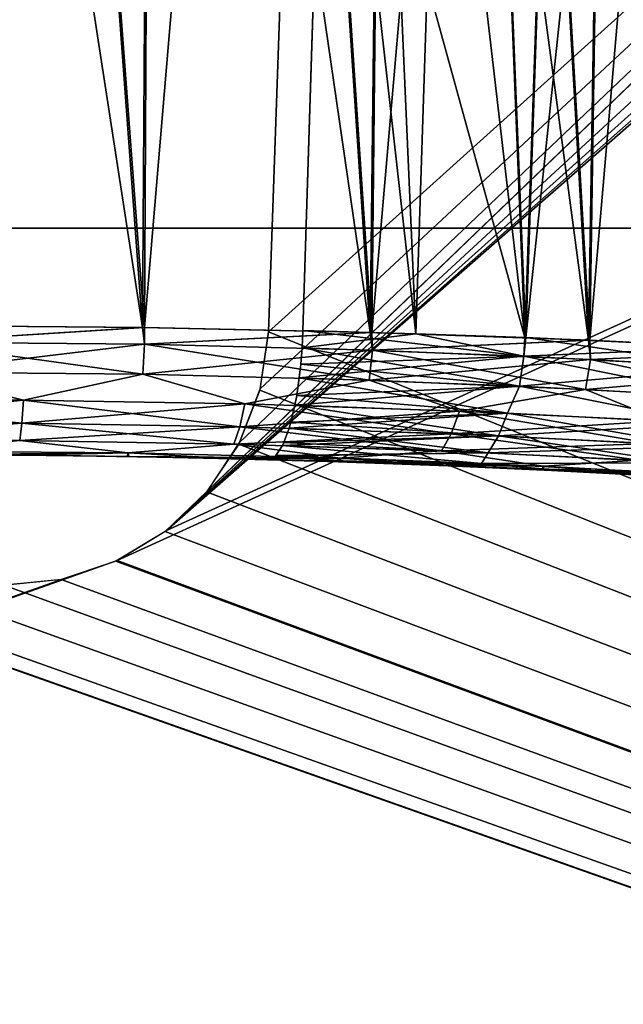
# Model space of a CAD drawing. Header units: millimetres. Extents: x -30.5 to 30.5, y -15 to 54.
# Tile 79 of 256: x 0.2 to 1.6, y -8.3 to -6. Entities that reach past the tile are written whole.
import ezdxf

# ---------------------------------------------------------------- set-up
doc = ezdxf.new("R2010")
doc.units = ezdxf.units.MM
doc.header["$LTSCALE"] = 65.185185
for name, color, linetype in [('164', 7, 'CONTINUOUS'), ('165', 7, 'CONTINUOUS'), ('168', 7, 'CONTINUOUS'), ('170', 7, 'CONTINUOUS'), ('28', 7, 'CONTINUOUS'), ('29', 7, 'CONTINUOUS'), ('3', 7, 'CONTINUOUS'), ('4', 7, 'CONTINUOUS'), ('6', 7, 'CONTINUOUS')]:
    doc.layers.add(name, color=color, linetype=linetype)

msp = doc.modelspace()

# ---------------------------------------------------------------- linework, layer by layer
at = {"layer": '164', "color": 7, "linetype": 'CONTINUOUS'}
for points in [[(0.5276, -6.7091, -36.3527), (-0.0023, -6.7052, -36.3147), (0, -6.7429, -36.3177), (0.5276, -6.7091, -36.3527)], [(0.5318, -6.7475, -36.3565), (0.5276, -6.7091, -36.3527), (0, -6.7429, -36.3177), (0.5318, -6.7475, -36.3565)], [(1.047, -6.7205, -36.4668), (0.5276, -6.7091, -36.3527), (0.5318, -6.7475, -36.3565), (1.047, -6.7205, -36.4668)], [(1.0522, -6.7611, -36.4719), (1.047, -6.7205, -36.4668), (0.5318, -6.7475, -36.3565), (1.0522, -6.7611, -36.4719)], [(0.8935, -6.7164, -43.5752), (1.151, -6.7237, -43.5006), (0.8916, -6.7559, -43.5722), (0.8935, -6.7164, -43.5752)], [(1.5452, -6.7385, -36.6549), (1.047, -6.7205, -36.4668), (1.0522, -6.7611, -36.4719), (1.5452, -6.7385, -36.6549)], [(0.528, -6.8163, -36.3748), (0, -6.7429, -36.3177), (0, -6.8117, -36.3362), (0.528, -6.8163, -36.3748)], [(0.5318, -6.7475, -36.3565), (0, -6.7429, -36.3177), (0.528, -6.8163, -36.3748), (0.5318, -6.7475, -36.3565)], [(0.8916, -6.7559, -43.5722), (1.151, -6.7237, -43.5006), (1.3976, -6.775, -43.4054), (0.8916, -6.7559, -43.5722)], [(1.55, -6.7824, -36.6615), (1.5452, -6.7385, -36.6549), (1.0522, -6.7611, -36.4719), (1.55, -6.7824, -36.6615)], [(1.151, -6.7237, -43.5006), (1.4023, -6.7326, -43.4076), (1.3976, -6.775, -43.4054), (1.151, -6.7237, -43.5006)], [(1.3976, -6.775, -43.4054), (1.4023, -6.7326, -43.4076), (1.8737, -6.8006, -43.1673), (1.3976, -6.775, -43.4054)], [(1.4023, -6.7326, -43.4076), (1.8795, -6.7545, -43.169), (1.8737, -6.8006, -43.1673), (1.4023, -6.7326, -43.4076)], [(2.0118, -6.7616, -36.9134), (1.5452, -6.7385, -36.6549), (1.55, -6.7824, -36.6615), (2.0118, -6.7616, -36.9134)], [(1.0447, -6.8297, -36.4897), (0.5318, -6.7475, -36.3565), (0.528, -6.8163, -36.3748), (1.0447, -6.8297, -36.4897)], [(1.0522, -6.7611, -36.4719), (0.5318, -6.7475, -36.3565), (1.0447, -6.8297, -36.4897), (1.0522, -6.7611, -36.4719)], [(0.8916, -6.7559, -43.5722), (1.3976, -6.775, -43.4054), (0.8887, -6.7933, -43.5646), (0.8916, -6.7559, -43.5722)], [(1.5389, -6.8507, -36.6782), (1.0522, -6.7611, -36.4719), (1.0447, -6.8297, -36.4897), (1.5389, -6.8507, -36.6782)], [(1.55, -6.7824, -36.6615), (1.0522, -6.7611, -36.4719), (1.5389, -6.8507, -36.6782), (1.55, -6.7824, -36.6615)], [(2.0147, -6.8096, -36.9208), (2.0118, -6.7616, -36.9134), (1.55, -6.7824, -36.6615), (2.0147, -6.8096, -36.9208)], [(0.8853, -6.8246, -43.5543), (1.3976, -6.775, -43.4054), (1.3877, -6.8434, -43.3883), (0.8853, -6.8246, -43.5543)], [(0.8887, -6.7933, -43.5646), (1.3976, -6.775, -43.4054), (0.8853, -6.8246, -43.5543), (0.8887, -6.7933, -43.5646)], [(1.3976, -6.775, -43.4054), (1.8737, -6.8006, -43.1673), (1.3877, -6.8434, -43.3883), (1.3976, -6.775, -43.4054)], [(2.0003, -6.8777, -36.9363), (1.55, -6.7824, -36.6615), (1.5389, -6.8507, -36.6782), (2.0003, -6.8777, -36.9363)], [(2.0147, -6.8096, -36.9208), (1.55, -6.7824, -36.6615), (2.0003, -6.8777, -36.9363), (2.0147, -6.8096, -36.9208)], [(0.2554, -6.8753, -36.3795), (0, -6.8117, -36.3362), (-0.2554, -6.8753, -36.3795), (0.2554, -6.8753, -36.3795)], [(0.528, -6.8163, -36.3748), (0, -6.8117, -36.3362), (0.2554, -6.8753, -36.3795), (0.528, -6.8163, -36.3748)], [(1.3877, -6.8434, -43.3883), (1.8737, -6.8006, -43.1673), (1.8604, -6.8688, -43.1514), (1.3877, -6.8434, -43.3883)], [(0.7609, -6.8838, -36.4521), (0.528, -6.8163, -36.3748), (0.2554, -6.8753, -36.3795), (0.7609, -6.8838, -36.4521)], [(1.0447, -6.8297, -36.4897), (0.528, -6.8163, -36.3748), (0.7609, -6.8838, -36.4521), (1.0447, -6.8297, -36.4897)], [(1.2508, -6.9001, -36.5957), (1.0447, -6.8297, -36.4897), (0.7609, -6.8838, -36.4521), (1.2508, -6.9001, -36.5957)], [(0.8853, -6.8246, -43.5543), (1.3877, -6.8434, -43.3883), (0.8794, -6.8646, -43.5351), (0.8853, -6.8246, -43.5543)], [(1.5389, -6.8507, -36.6782), (1.0447, -6.8297, -36.4897), (1.2508, -6.9001, -36.5957), (1.5389, -6.8507, -36.6782)], [(0.8753, -6.8869, -43.5211), (1.3877, -6.8434, -43.3883), (1.3602, -6.9048, -43.3616), (0.8753, -6.8869, -43.5211)], [(0.8794, -6.8646, -43.5351), (1.3877, -6.8434, -43.3883), (0.8753, -6.8869, -43.5211), (0.8794, -6.8646, -43.5351)], [(1.7152, -6.9229, -36.8072), (1.5389, -6.8507, -36.6782), (1.2508, -6.9001, -36.5957), (1.7152, -6.9229, -36.8072)], [(1.3602, -6.9048, -43.3616), (1.3877, -6.8434, -43.3883), (1.8175, -6.9289, -43.135), (1.3602, -6.9048, -43.3616)], [(1.3877, -6.8434, -43.3883), (1.8604, -6.8688, -43.1514), (1.8175, -6.9289, -43.135), (1.3877, -6.8434, -43.3883)], [(2.0003, -6.8777, -36.9363), (1.5389, -6.8507, -36.6782), (1.7152, -6.9229, -36.8072), (2.0003, -6.8777, -36.9363)], [(0.2516, -6.928, -36.4274), (-0.2554, -6.8753, -36.3795), (-0.2516, -6.928, -36.4274), (0.2516, -6.928, -36.4274)], [(0.2554, -6.8753, -36.3795), (-0.2554, -6.8753, -36.3795), (0.2516, -6.928, -36.4274), (0.2554, -6.8753, -36.3795)], [(0.7495, -6.9362, -36.499), (0.2554, -6.8753, -36.3795), (0.2516, -6.928, -36.4274), (0.7495, -6.9362, -36.499)], [(0.7609, -6.8838, -36.4521), (0.2554, -6.8753, -36.3795), (0.7495, -6.9362, -36.499), (0.7609, -6.8838, -36.4521)], [(1.2321, -6.9521, -36.6407), (0.7609, -6.8838, -36.4521), (0.7495, -6.9362, -36.499), (1.2321, -6.9521, -36.6407)], [(1.2508, -6.9001, -36.5957), (0.7609, -6.8838, -36.4521), (1.2321, -6.9521, -36.6407), (1.2508, -6.9001, -36.5957)], [(0.8753, -6.8869, -43.5211), (1.3602, -6.9048, -43.3616), (0.8662, -6.9257, -43.4888), (0.8753, -6.8869, -43.5211)], [(1.6897, -6.9743, -36.8494), (1.2508, -6.9001, -36.5957), (1.2321, -6.9521, -36.6407), (1.6897, -6.9743, -36.8494)], [(1.7152, -6.9229, -36.8072), (1.2508, -6.9001, -36.5957), (1.6897, -6.9743, -36.8494), (1.7152, -6.9229, -36.8072)], [(0.8622, -6.9393, -43.4745), (1.3602, -6.9048, -43.3616), (1.3399, -6.9567, -43.3171), (0.8622, -6.9393, -43.4745)], [(0.8662, -6.9257, -43.4888), (1.3602, -6.9048, -43.3616), (0.8622, -6.9393, -43.4745), (0.8662, -6.9257, -43.4888)], [(1.3602, -6.9048, -43.3616), (1.8175, -6.9289, -43.135), (1.3399, -6.9567, -43.3171), (1.3602, -6.9048, -43.3616)], [(0.2516, -6.928, -36.4274), (-0.2516, -6.928, -36.4274), (0.2471, -6.9678, -36.4863), (0.2516, -6.928, -36.4274)], [(0.7361, -6.9758, -36.5567), (0.2516, -6.928, -36.4274), (0.2471, -6.9678, -36.4863), (0.7361, -6.9758, -36.5567)], [(0.7495, -6.9362, -36.499), (0.2516, -6.928, -36.4274), (0.7361, -6.9758, -36.5567), (0.7495, -6.9362, -36.499)], [(1.2101, -6.9912, -36.6961), (0.7495, -6.9362, -36.499), (0.7361, -6.9758, -36.5567), (1.2101, -6.9912, -36.6961)], [(1.2321, -6.9521, -36.6407), (0.7495, -6.9362, -36.499), (1.2101, -6.9912, -36.6961), (1.2321, -6.9521, -36.6407)], [(0.8622, -6.9393, -43.4745), (1.3399, -6.9567, -43.3171), (0.8499, -6.9724, -43.4288), (0.8622, -6.9393, -43.4745)], [(1.3399, -6.9567, -43.3171), (1.8175, -6.9289, -43.135), (1.7904, -6.9801, -43.0935), (1.3399, -6.9567, -43.3171)], [(0.495, -6.9957, -36.5807), (0.2471, -6.9678, -36.4863), (0, -6.9916, -36.5443), (0.495, -6.9957, -36.5807)], [(0.7361, -6.9758, -36.5567), (0.2471, -6.9678, -36.4863), (0.495, -6.9957, -36.5807), (0.7361, -6.9758, -36.5567)], [(0.8468, -6.9787, -43.4172), (1.3399, -6.9567, -43.3171), (1.316, -6.9956, -43.2624), (0.8468, -6.9787, -43.4172)], [(0.8499, -6.9724, -43.4288), (1.3399, -6.9567, -43.3171), (0.8468, -6.9787, -43.4172), (0.8499, -6.9724, -43.4288)], [(1.6595, -7.0126, -36.9014), (1.2321, -6.9521, -36.6407), (1.2101, -6.9912, -36.6961), (1.6595, -7.0126, -36.9014)], [(1.6897, -6.9743, -36.8494), (1.2321, -6.9521, -36.6407), (1.6595, -7.0126, -36.9014), (1.6897, -6.9743, -36.8494)], [(1.3399, -6.9567, -43.3171), (1.7904, -6.9801, -43.0935), (1.316, -6.9956, -43.2624), (1.3399, -6.9567, -43.3171)], [(0.2456, -7.001, -36.6238), (0.495, -6.9957, -36.5807), (0, -6.9916, -36.5443), (0.2456, -7.001, -36.6238)], [(0.9794, -7.0076, -36.689), (0.7361, -6.9758, -36.5567), (0.495, -6.9957, -36.5807), (0.9794, -7.0076, -36.689)], [(1.2101, -6.9912, -36.6961), (0.7361, -6.9758, -36.5567), (0.9794, -7.0076, -36.689), (1.2101, -6.9912, -36.6961)], [(0.8468, -6.9787, -43.4172), (1.316, -6.9956, -43.2624), (0.8316, -7.0014, -43.359), (0.8468, -6.9787, -43.4172)], [(1.4428, -7.0263, -36.8669), (1.2101, -6.9912, -36.6961), (0.9794, -7.0076, -36.689), (1.4428, -7.0263, -36.8669)], [(1.6595, -7.0126, -36.9014), (1.2101, -6.9912, -36.6961), (1.4428, -7.0263, -36.8669), (1.6595, -7.0126, -36.9014)], [(1.316, -6.9956, -43.2624), (1.7904, -6.9801, -43.0935), (1.7584, -7.0183, -43.0425), (1.316, -6.9956, -43.2624)], [(0.2456, -7.001, -36.6238), (0.4921, -7.004, -36.6514), (0.495, -6.9957, -36.5807), (0.2456, -7.001, -36.6238)], [(0.4921, -7.004, -36.6514), (0.7361, -7.009, -36.6974), (0.495, -6.9957, -36.5807), (0.4921, -7.004, -36.6514)], [(0.7361, -7.009, -36.6974), (0.9794, -7.0076, -36.689), (0.495, -6.9957, -36.5807), (0.7361, -7.009, -36.6974)], [(0.7361, -7.009, -36.6974), (0.976, -7.0159, -36.7616), (0.9794, -7.0076, -36.689), (0.7361, -7.009, -36.6974)], [(0.8126, -7.011, -43.2842), (0.8299, -7.0031, -43.3524), (1.301, -7.0198, -43.1959), (0.8126, -7.011, -43.2842)], [(1.0528, -7.0185, -43.2137), (0.8126, -7.011, -43.2842), (1.301, -7.0198, -43.1959), (1.0528, -7.0185, -43.2137)], [(0.8299, -7.0031, -43.3524), (1.316, -6.9956, -43.2624), (1.301, -7.0198, -43.1959), (0.8299, -7.0031, -43.3524)], [(0.8316, -7.0014, -43.359), (1.316, -6.9956, -43.2624), (0.8299, -7.0031, -43.3524), (0.8316, -7.0014, -43.359)], [(0.976, -7.0159, -36.7616), (1.2108, -7.0244, -36.8437), (0.9794, -7.0076, -36.689), (0.976, -7.0159, -36.7616)], [(1.2108, -7.0244, -36.8437), (1.4428, -7.0263, -36.8669), (0.9794, -7.0076, -36.689), (1.2108, -7.0244, -36.8437)], [(1.316, -6.9956, -43.2624), (1.7584, -7.0183, -43.0425), (1.301, -7.0198, -43.1959), (1.316, -6.9956, -43.2624)], [(1.8755, -7.0503, -37.1103), (1.6595, -7.0126, -36.9014), (1.4428, -7.0263, -36.8669), (1.8755, -7.0503, -37.1103)], [(1.287, -7.0276, -43.1254), (1.0528, -7.0185, -43.2137), (1.301, -7.0198, -43.1959), (1.287, -7.0276, -43.1254)], [(1.2108, -7.0244, -36.8437), (1.4391, -7.0345, -36.9432), (1.4428, -7.0263, -36.8669), (1.2108, -7.0244, -36.8437)], [(1.287, -7.0276, -43.1254), (1.301, -7.0198, -43.1959), (1.7443, -7.0423, -42.9724), (1.287, -7.0276, -43.1254)], [(1.5133, -7.0382, -43.0199), (1.287, -7.0276, -43.1254), (1.7443, -7.0423, -42.9724), (1.5133, -7.0382, -43.0199)], [(1.301, -7.0198, -43.1959), (1.7584, -7.0183, -43.0425), (1.7443, -7.0423, -42.9724), (1.301, -7.0198, -43.1959)], [(1.4391, -7.0345, -36.9432), (1.6597, -7.0459, -37.0597), (1.4428, -7.0263, -36.8669), (1.4391, -7.0345, -36.9432)], [(1.6597, -7.0459, -37.0597), (1.8755, -7.0503, -37.1103), (1.4428, -7.0263, -36.8669), (1.6597, -7.0459, -37.0597)], [(1.7307, -7.05, -42.8981), (1.5133, -7.0382, -43.0199), (1.7443, -7.0423, -42.9724), (1.7307, -7.05, -42.8981)]]:
    msp.add_3dface(points, dxfattribs=at)
at = {"layer": '165', "color": 7, "linetype": 'CONTINUOUS'}
for points in [[(0.0023, -6.7052, 36.3147), (0.5319, -6.7092, 36.3533), (0, -6.7429, 36.3177), (0.0023, -6.7052, 36.3147)], [(0, -6.7429, 36.3177), (0.5319, -6.7092, 36.3533), (0.5318, -6.7475, 36.3565), (0, -6.7429, 36.3177)], [(0.5319, -6.7092, 36.3533), (1.0509, -6.7206, 36.468), (0.5318, -6.7475, 36.3565), (0.5319, -6.7092, 36.3533)], [(0.5318, -6.7475, 36.3565), (1.0509, -6.7206, 36.468), (1.0522, -6.7611, 36.4719), (0.5318, -6.7475, 36.3565)], [(1.3976, -6.775, 43.4054), (0.8935, -6.7164, 43.5752), (0.8916, -6.7559, 43.5722), (1.3976, -6.775, 43.4054)], [(1.3999, -6.7325, 43.4086), (0.8935, -6.7164, 43.5752), (1.3976, -6.775, 43.4054), (1.3999, -6.7325, 43.4086)], [(1.0509, -6.7206, 36.468), (1.5483, -6.7386, 36.6563), (1.0522, -6.7611, 36.4719), (1.0509, -6.7206, 36.468)], [(0, -6.7429, 36.3177), (0.5318, -6.7475, 36.3565), (0, -6.8117, 36.3362), (0, -6.7429, 36.3177)], [(1.0522, -6.7611, 36.4719), (1.5483, -6.7386, 36.6563), (1.55, -6.7824, 36.6615), (1.0522, -6.7611, 36.4719)], [(1.8769, -6.7543, 43.1706), (1.3999, -6.7325, 43.4086), (1.3976, -6.775, 43.4054), (1.8769, -6.7543, 43.1706)], [(1.5483, -6.7386, 36.6563), (2.0141, -6.7618, 36.9149), (1.55, -6.7824, 36.6615), (1.5483, -6.7386, 36.6563)], [(0, -6.8117, 36.3362), (0.5318, -6.7475, 36.3565), (0.528, -6.8163, 36.3748), (0, -6.8117, 36.3362)], [(0.5318, -6.7475, 36.3565), (1.0522, -6.7611, 36.4719), (0.528, -6.8163, 36.3748), (0.5318, -6.7475, 36.3565)], [(0.528, -6.8163, 36.3748), (1.0522, -6.7611, 36.4719), (1.0447, -6.8297, 36.4897), (0.528, -6.8163, 36.3748)], [(1.3877, -6.8434, 43.3883), (0.8916, -6.7559, 43.5722), (0.8887, -6.7933, 43.5646), (1.3877, -6.8434, 43.3883)], [(1.3976, -6.775, 43.4054), (0.8916, -6.7559, 43.5722), (1.3877, -6.8434, 43.3883), (1.3976, -6.775, 43.4054)], [(1.0522, -6.7611, 36.4719), (1.55, -6.7824, 36.6615), (1.0447, -6.8297, 36.4897), (1.0522, -6.7611, 36.4719)], [(1.8737, -6.8006, 43.1673), (1.8769, -6.7543, 43.1706), (1.3976, -6.775, 43.4054), (1.8737, -6.8006, 43.1673)], [(1.55, -6.7824, 36.6615), (2.0141, -6.7618, 36.9149), (2.0147, -6.8096, 36.9208), (1.55, -6.7824, 36.6615)], [(1.0447, -6.8297, 36.4897), (1.55, -6.7824, 36.6615), (1.5389, -6.8507, 36.6782), (1.0447, -6.8297, 36.4897)], [(1.8604, -6.8688, 43.1514), (1.3976, -6.775, 43.4054), (1.3877, -6.8434, 43.3883), (1.8604, -6.8688, 43.1514)], [(1.8737, -6.8006, 43.1673), (1.3976, -6.775, 43.4054), (1.8604, -6.8688, 43.1514), (1.8737, -6.8006, 43.1673)], [(1.55, -6.7824, 36.6615), (2.0147, -6.8096, 36.9208), (1.5389, -6.8507, 36.6782), (1.55, -6.7824, 36.6615)], [(-0.2554, -6.8753, 36.3795), (0, -6.8117, 36.3362), (0.2554, -6.8753, 36.3795), (-0.2554, -6.8753, 36.3795)], [(0, -6.8117, 36.3362), (0.528, -6.8163, 36.3748), (0.2554, -6.8753, 36.3795), (0, -6.8117, 36.3362)], [(0.8853, -6.8246, 43.5543), (1.3877, -6.8434, 43.3883), (0.8887, -6.7933, 43.5646), (0.8853, -6.8246, 43.5543)], [(1.5389, -6.8507, 36.6782), (2.0147, -6.8096, 36.9208), (2.0003, -6.8777, 36.9363), (1.5389, -6.8507, 36.6782)], [(0.2554, -6.8753, 36.3795), (0.528, -6.8163, 36.3748), (0.7609, -6.8838, 36.4521), (0.2554, -6.8753, 36.3795)], [(0.528, -6.8163, 36.3748), (1.0447, -6.8297, 36.4897), (0.7609, -6.8838, 36.4521), (0.528, -6.8163, 36.3748)], [(0.7609, -6.8838, 36.4521), (1.0447, -6.8297, 36.4897), (1.2508, -6.9001, 36.5957), (0.7609, -6.8838, 36.4521)], [(1.3602, -6.9048, 43.3616), (0.8853, -6.8246, 43.5543), (0.8794, -6.8646, 43.5351), (1.3602, -6.9048, 43.3616)], [(1.3877, -6.8434, 43.3883), (0.8853, -6.8246, 43.5543), (1.3602, -6.9048, 43.3616), (1.3877, -6.8434, 43.3883)], [(1.0447, -6.8297, 36.4897), (1.5389, -6.8507, 36.6782), (1.2508, -6.9001, 36.5957), (1.0447, -6.8297, 36.4897)], [(1.2508, -6.9001, 36.5957), (1.5389, -6.8507, 36.6782), (1.7152, -6.9229, 36.8072), (1.2508, -6.9001, 36.5957)], [(1.8175, -6.9289, 43.135), (1.3877, -6.8434, 43.3883), (1.3602, -6.9048, 43.3616), (1.8175, -6.9289, 43.135)], [(1.8604, -6.8688, 43.1514), (1.3877, -6.8434, 43.3883), (1.8175, -6.9289, 43.135), (1.8604, -6.8688, 43.1514)], [(1.5389, -6.8507, 36.6782), (2.0003, -6.8777, 36.9363), (1.7152, -6.9229, 36.8072), (1.5389, -6.8507, 36.6782)], [(-0.2554, -6.8753, 36.3795), (0.2554, -6.8753, 36.3795), (-0.2516, -6.928, 36.4274), (-0.2554, -6.8753, 36.3795)], [(-0.2516, -6.928, 36.4274), (0.2554, -6.8753, 36.3795), (0.2516, -6.928, 36.4274), (-0.2516, -6.928, 36.4274)], [(0.2554, -6.8753, 36.3795), (0.7609, -6.8838, 36.4521), (0.2516, -6.928, 36.4274), (0.2554, -6.8753, 36.3795)], [(0.8753, -6.8869, 43.5211), (1.3602, -6.9048, 43.3616), (0.8794, -6.8646, 43.5351), (0.8753, -6.8869, 43.5211)], [(0.2516, -6.928, 36.4274), (0.7609, -6.8838, 36.4521), (0.7495, -6.9362, 36.499), (0.2516, -6.928, 36.4274)], [(0.7609, -6.8838, 36.4521), (1.2508, -6.9001, 36.5957), (0.7495, -6.9362, 36.499), (0.7609, -6.8838, 36.4521)], [(0.7495, -6.9362, 36.499), (1.2508, -6.9001, 36.5957), (1.2321, -6.9521, 36.6407), (0.7495, -6.9362, 36.499)], [(1.3399, -6.9567, 43.3171), (0.8753, -6.8869, 43.5211), (0.8662, -6.9257, 43.4888), (1.3399, -6.9567, 43.3171)], [(1.3602, -6.9048, 43.3616), (0.8753, -6.8869, 43.5211), (1.3399, -6.9567, 43.3171), (1.3602, -6.9048, 43.3616)], [(1.2508, -6.9001, 36.5957), (1.7152, -6.9229, 36.8072), (1.2321, -6.9521, 36.6407), (1.2508, -6.9001, 36.5957)], [(1.2321, -6.9521, 36.6407), (1.7152, -6.9229, 36.8072), (1.6897, -6.9743, 36.8494), (1.2321, -6.9521, 36.6407)], [(1.7904, -6.9801, 43.0935), (1.3602, -6.9048, 43.3616), (1.3399, -6.9567, 43.3171), (1.7904, -6.9801, 43.0935)], [(1.8175, -6.9289, 43.135), (1.3602, -6.9048, 43.3616), (1.7904, -6.9801, 43.0935), (1.8175, -6.9289, 43.135)], [(-0.2516, -6.928, 36.4274), (0.2516, -6.928, 36.4274), (-0.2471, -6.9678, 36.4863), (-0.2516, -6.928, 36.4274)], [(-0.2471, -6.9678, 36.4863), (0.2516, -6.928, 36.4274), (0.2471, -6.9678, 36.4863), (-0.2471, -6.9678, 36.4863)], [(0.2516, -6.928, 36.4274), (0.7495, -6.9362, 36.499), (0.2471, -6.9678, 36.4863), (0.2516, -6.928, 36.4274)], [(0.2471, -6.9678, 36.4863), (0.7495, -6.9362, 36.499), (0.7361, -6.9758, 36.5567), (0.2471, -6.9678, 36.4863)], [(0.7495, -6.9362, 36.499), (1.2321, -6.9521, 36.6407), (0.7361, -6.9758, 36.5567), (0.7495, -6.9362, 36.499)], [(1.316, -6.9956, 43.2624), (0.8622, -6.9393, 43.4745), (0.8499, -6.9724, 43.4288), (1.316, -6.9956, 43.2624)], [(0.8622, -6.9393, 43.4745), (1.3399, -6.9567, 43.3171), (0.8662, -6.9257, 43.4888), (0.8622, -6.9393, 43.4745)], [(1.3399, -6.9567, 43.3171), (0.8622, -6.9393, 43.4745), (1.316, -6.9956, 43.2624), (1.3399, -6.9567, 43.3171)], [(-0.2471, -6.9678, 36.4863), (0.2471, -6.9678, 36.4863), (0, -6.9916, 36.5443), (-0.2471, -6.9678, 36.4863)], [(0, -6.9916, 36.5443), (0.2471, -6.9678, 36.4863), (0.495, -6.9957, 36.5807), (0, -6.9916, 36.5443)], [(0.2471, -6.9678, 36.4863), (0.7361, -6.9758, 36.5567), (0.495, -6.9957, 36.5807), (0.2471, -6.9678, 36.4863)], [(0.7361, -6.9758, 36.5567), (1.2321, -6.9521, 36.6407), (1.2101, -6.9912, 36.6961), (0.7361, -6.9758, 36.5567)], [(1.2321, -6.9521, 36.6407), (1.6897, -6.9743, 36.8494), (1.2101, -6.9912, 36.6961), (1.2321, -6.9521, 36.6407)], [(1.7584, -7.0183, 43.0425), (1.3399, -6.9567, 43.3171), (1.316, -6.9956, 43.2624), (1.7584, -7.0183, 43.0425)], [(1.7904, -6.9801, 43.0935), (1.3399, -6.9567, 43.3171), (1.7584, -7.0183, 43.0425), (1.7904, -6.9801, 43.0935)], [(0.0021, -7, 36.6146), (0, -6.9916, 36.5443), (0.495, -6.9957, 36.5807), (0.0021, -7, 36.6146)], [(0.495, -6.9957, 36.5807), (0.7361, -6.9758, 36.5567), (0.9794, -7.0076, 36.689), (0.495, -6.9957, 36.5807)], [(0.7361, -6.9758, 36.5567), (1.2101, -6.9912, 36.6961), (0.9794, -7.0076, 36.689), (0.7361, -6.9758, 36.5567)], [(1.3009, -7.0198, 43.1959), (0.8468, -6.9787, 43.4172), (0.8316, -7.0014, 43.359), (1.3009, -7.0198, 43.1959)], [(0.8468, -6.9787, 43.4172), (1.316, -6.9956, 43.2624), (0.8499, -6.9724, 43.4288), (0.8468, -6.9787, 43.4172)], [(1.316, -6.9956, 43.2624), (0.8468, -6.9787, 43.4172), (1.3009, -7.0198, 43.1959), (1.316, -6.9956, 43.2624)], [(0.9794, -7.0076, 36.689), (1.2101, -6.9912, 36.6961), (1.4428, -7.0263, 36.8669), (0.9794, -7.0076, 36.689)], [(1.2101, -6.9912, 36.6961), (1.6897, -6.9743, 36.8494), (1.6595, -7.0126, 36.9014), (1.2101, -6.9912, 36.6961)], [(1.2101, -6.9912, 36.6961), (1.6595, -7.0126, 36.9014), (1.4428, -7.0263, 36.8669), (1.2101, -6.9912, 36.6961)], [(0.2497, -7.001, 36.6241), (0.0021, -7, 36.6146), (0.495, -6.9957, 36.5807), (0.2497, -7.001, 36.6241)], [(0.4961, -7.0041, 36.652), (0.2497, -7.001, 36.6241), (0.495, -6.9957, 36.5807), (0.4961, -7.0041, 36.652)], [(0.4961, -7.0041, 36.652), (0.495, -6.9957, 36.5807), (0.9794, -7.0076, 36.689), (0.4961, -7.0041, 36.652)], [(0.7398, -7.0091, 36.6983), (0.4961, -7.0041, 36.652), (0.9794, -7.0076, 36.689), (0.7398, -7.0091, 36.6983)], [(0.9795, -7.016, 36.7627), (0.7398, -7.0091, 36.6983), (0.9794, -7.0076, 36.689), (0.9795, -7.016, 36.7627)], [(0.8126, -7.011, 43.2842), (1.0518, -7.0184, 43.214), (0.8299, -7.0031, 43.3524), (0.8126, -7.011, 43.2842)], [(0.8299, -7.0031, 43.3524), (1.3009, -7.0198, 43.1959), (0.8316, -7.0014, 43.359), (0.8299, -7.0031, 43.3524)], [(1.0518, -7.0184, 43.214), (1.3009, -7.0198, 43.1959), (0.8299, -7.0031, 43.3524), (1.0518, -7.0184, 43.214)], [(0.9795, -7.016, 36.7627), (0.9794, -7.0076, 36.689), (1.4428, -7.0263, 36.8669), (0.9795, -7.016, 36.7627)], [(1.7584, -7.0183, 43.0425), (1.316, -6.9956, 43.2624), (1.3009, -7.0198, 43.1959), (1.7584, -7.0183, 43.0425)], [(1.4428, -7.0263, 36.8669), (1.6595, -7.0126, 36.9014), (1.8755, -7.0503, 37.1103), (1.4428, -7.0263, 36.8669)], [(1.2139, -7.0246, 36.8449), (0.9795, -7.016, 36.7627), (1.4428, -7.0263, 36.8669), (1.2139, -7.0246, 36.8449)], [(1.0518, -7.0184, 43.214), (1.2847, -7.0275, 43.1263), (1.3009, -7.0198, 43.1959), (1.0518, -7.0184, 43.214)], [(1.4419, -7.0347, 36.9445), (1.2139, -7.0246, 36.8449), (1.4428, -7.0263, 36.8669), (1.4419, -7.0347, 36.9445)], [(1.2847, -7.0275, 43.1263), (1.5107, -7.0381, 43.0213), (1.3009, -7.0198, 43.1959), (1.2847, -7.0275, 43.1263)], [(1.7443, -7.0423, 42.9724), (1.7584, -7.0183, 43.0425), (1.3009, -7.0198, 43.1959), (1.7443, -7.0423, 42.9724)], [(1.5107, -7.0381, 43.0213), (1.7443, -7.0423, 42.9724), (1.3009, -7.0198, 43.1959), (1.5107, -7.0381, 43.0213)], [(1.4419, -7.0347, 36.9445), (1.4428, -7.0263, 36.8669), (1.8755, -7.0503, 37.1103), (1.4419, -7.0347, 36.9445)], [(1.6621, -7.0461, 37.0611), (1.4419, -7.0347, 36.9445), (1.8755, -7.0503, 37.1103), (1.6621, -7.0461, 37.0611)], [(1.5107, -7.0381, 43.0213), (1.7284, -7.0498, 42.8995), (1.7443, -7.0423, 42.9724), (1.5107, -7.0381, 43.0213)]]:
    msp.add_3dface(points, dxfattribs=at)
at = {"layer": '168', "color": 7, "linetype": 'CONTINUOUS'}
for points in [[(21.9333, -6.4826, -46.9831), (-21.6359, -15, -46.6857), (-21.9333, -6.4826, -46.9831), (21.9333, -6.4826, -46.9831)], [(21.6359, -15, -46.6857), (-21.6359, -15, -46.6857), (21.9333, -6.4826, -46.9831), (21.6359, -15, -46.6857)]]:
    msp.add_3dface(points, dxfattribs=at)
at = {"layer": '170', "color": 7, "linetype": 'CONTINUOUS'}
for points in [[(-21.6359, -15, 46.6857), (21.6359, -15, 46.6857), (-21.9333, -6.4826, 46.9831), (-21.6359, -15, 46.6857)], [(-21.9333, -6.4826, 46.9831), (21.6359, -15, 46.6857), (21.9333, -6.4826, 46.9831), (-21.9333, -6.4826, 46.9831)]]:
    msp.add_3dface(points, dxfattribs=at)
at = {"layer": '28', "color": 7, "linetype": 'CONTINUOUS'}
for points in [[(-0.0023, -6.7052, -36.3147), (0.5276, -6.7091, -36.3527), (0, -3.2948, -36.2551), (-0.0023, -6.7052, -36.3147)], [(0, -3.2948, -36.2551), (0.5276, -6.7091, -36.3527), (0.2754, -3.2948, -36.2653), (0, -3.2948, -36.2551)], [(0.2754, -3.2948, -36.2653), (0.5276, -6.7091, -36.3527), (0.5494, -3.2948, -36.2957), (0.2754, -3.2948, -36.2653)], [(0.5276, -6.7091, -36.3527), (1.047, -6.7205, -36.4668), (0.5494, -3.2948, -36.2957), (0.5276, -6.7091, -36.3527)], [(0.5494, -3.2948, -36.2957), (1.047, -6.7205, -36.4668), (0.8204, -3.2948, -36.3461), (0.5494, -3.2948, -36.2957)], [(0.8204, -3.2948, -36.3461), (1.047, -6.7205, -36.4668), (1.0869, -3.2948, -36.4163), (0.8204, -3.2948, -36.3461)], [(0.9494, -4.9287, -43.593), (1.0006, -3.2948, -43.6087), (1.151, -6.7237, -43.5006), (0.9494, -4.9287, -43.593)], [(1.151, -6.7237, -43.5006), (1.0006, -3.2948, -43.6087), (1.2633, -3.2948, -43.5253), (1.151, -6.7237, -43.5006)], [(1.047, -6.7205, -36.4668), (1.5452, -6.7385, -36.6549), (1.0869, -3.2948, -36.4163), (1.047, -6.7205, -36.4668)], [(1.0869, -3.2948, -36.4163), (1.5452, -6.7385, -36.6549), (1.3475, -3.2948, -36.506), (1.0869, -3.2948, -36.4163)], [(1.4023, -6.7326, -43.4076), (1.151, -6.7237, -43.5006), (1.2633, -3.2948, -43.5253), (1.4023, -6.7326, -43.4076)], [(1.5192, -3.2948, -43.4229), (1.4023, -6.7326, -43.4076), (1.2633, -3.2948, -43.5253), (1.5192, -3.2948, -43.4229)], [(1.3475, -3.2948, -36.506), (1.5452, -6.7385, -36.6549), (1.6009, -3.2948, -36.6146), (1.3475, -3.2948, -36.506)], [(1.7668, -3.2948, -43.3019), (1.4023, -6.7326, -43.4076), (1.5192, -3.2948, -43.4229), (1.7668, -3.2948, -43.3019)], [(1.8795, -6.7545, -43.169), (1.4023, -6.7326, -43.4076), (1.7668, -3.2948, -43.3019), (1.8795, -6.7545, -43.169)], [(1.5452, -6.7385, -36.6549), (2.0118, -6.7616, -36.9134), (1.6009, -3.2948, -36.6146), (1.5452, -6.7385, -36.6549)], [(1.6009, -3.2948, -36.6146), (2.0118, -6.7616, -36.9134), (1.8455, -3.2948, -36.7415), (1.6009, -3.2948, -36.6146)], [(0.8935, -6.7164, -43.5752), (0.9494, -4.9287, -43.593), (1.151, -6.7237, -43.5006), (0.8935, -6.7164, -43.5752)]]:
    msp.add_3dface(points, dxfattribs=at)
at = {"layer": '29', "color": 7, "linetype": 'CONTINUOUS'}
for points in [[(0.2754, -3.2948, 36.2653), (0.0023, -6.7052, 36.3147), (0, -3.2948, 36.2551), (0.2754, -3.2948, 36.2653)], [(0.5319, -6.7092, 36.3533), (0.0023, -6.7052, 36.3147), (0.2754, -3.2948, 36.2653), (0.5319, -6.7092, 36.3533)], [(0.5494, -3.2948, 36.2957), (0.5319, -6.7092, 36.3533), (0.2754, -3.2948, 36.2653), (0.5494, -3.2948, 36.2957)], [(1.0509, -6.7206, 36.468), (0.5319, -6.7092, 36.3533), (0.8204, -3.2948, 36.3461), (1.0509, -6.7206, 36.468)], [(0.8204, -3.2948, 36.3461), (0.5319, -6.7092, 36.3533), (0.5494, -3.2948, 36.2957), (0.8204, -3.2948, 36.3461)], [(1.0869, -3.2948, 36.4163), (1.0509, -6.7206, 36.468), (0.8204, -3.2948, 36.3461), (1.0869, -3.2948, 36.4163)], [(0.9447, -5.078, 43.5916), (1.3999, -6.7325, 43.4086), (1.0006, -3.2948, 43.6087), (0.9447, -5.078, 43.5916)], [(1.0006, -3.2948, 43.6087), (1.3999, -6.7325, 43.4086), (1.2633, -3.2948, 43.5253), (1.0006, -3.2948, 43.6087)], [(1.5483, -6.7386, 36.6563), (1.0509, -6.7206, 36.468), (1.3475, -3.2948, 36.506), (1.5483, -6.7386, 36.6563)], [(1.3475, -3.2948, 36.506), (1.0509, -6.7206, 36.468), (1.0869, -3.2948, 36.4163), (1.3475, -3.2948, 36.506)], [(1.2633, -3.2948, 43.5253), (1.3999, -6.7325, 43.4086), (1.5192, -3.2948, 43.4229), (1.2633, -3.2948, 43.5253)], [(1.6009, -3.2948, 36.6146), (1.5483, -6.7386, 36.6563), (1.3475, -3.2948, 36.506), (1.6009, -3.2948, 36.6146)], [(1.3999, -6.7325, 43.4086), (1.8769, -6.7543, 43.1706), (1.5192, -3.2948, 43.4229), (1.3999, -6.7325, 43.4086)], [(1.5192, -3.2948, 43.4229), (1.8769, -6.7543, 43.1706), (1.7668, -3.2948, 43.3019), (1.5192, -3.2948, 43.4229)], [(1.8455, -3.2948, 36.7415), (1.5483, -6.7386, 36.6563), (1.6009, -3.2948, 36.6146), (1.8455, -3.2948, 36.7415)], [(2.0141, -6.7618, 36.9149), (1.5483, -6.7386, 36.6563), (1.8455, -3.2948, 36.7415), (2.0141, -6.7618, 36.9149)], [(0.8935, -6.7164, 43.5752), (1.3999, -6.7325, 43.4086), (0.9447, -5.078, 43.5916), (0.8935, -6.7164, 43.5752)]]:
    msp.add_3dface(points, dxfattribs=at)
at = {"layer": '3', "color": 7, "linetype": 'CONTINUOUS'}
for points in [[(0.2696, -7.0012, -43.7631), (0, -7, -41.908), (0.2272, -7.0009, -43.909), (0.2696, -7.0012, -43.7631)], [(0.3308, -7.0018, -41.8791), (0, -7, -41.908), (0.2696, -7.0012, -43.7631), (0.3308, -7.0018, -41.8791)], [(0, -7, -38.092), (0.3308, -7.0018, -38.1209), (0.2456, -7.001, -36.6238), (0, -7, -38.092)], [(0.3308, -7.0018, 38.1209), (0, -7, 38.092), (0.2497, -7.001, 36.6241), (0.3308, -7.0018, 38.1209)], [(0.2497, -7.001, 36.6241), (0, -7, 38.092), (0.0021, -7, 36.6146), (0.2497, -7.001, 36.6241)], [(0, -7, 41.908), (0.3308, -7.0018, 41.8791), (0, -7, 44.7811), (0, -7, 41.908)], [(0.3308, -7.0018, 41.8791), (0.2129, -7.0008, 44.0602), (0, -7, 44.7811), (0.3308, -7.0018, 41.8791)], [(0.2129, -7.0008, 44.0602), (0.3308, -7.0018, 41.8791), (0.2271, -7.0009, 43.9092), (0.2129, -7.0008, 44.0602)], [(0.2271, -7.0009, 43.9092), (0.3308, -7.0018, 41.8791), (0.2695, -7.0012, 43.7632), (0.2271, -7.0009, 43.9092)], [(0.2456, -7.001, -36.6238), (0.3308, -7.0018, -38.1209), (0.4921, -7.004, -36.6514), (0.2456, -7.001, -36.6238)], [(0.4961, -7.0041, 36.652), (0.3308, -7.0018, 38.1209), (0.2497, -7.001, 36.6241), (0.4961, -7.0041, 36.652)], [(0.2695, -7.0012, 43.7632), (0.3308, -7.0018, 41.8791), (0.3382, -7.0019, 43.6285), (0.2695, -7.0012, 43.7632)], [(0.3384, -7.0019, -43.6281), (0.3308, -7.0018, -41.8791), (0.2696, -7.0012, -43.7631), (0.3384, -7.0019, -43.6281)], [(0.6516, -7.0071, -41.7931), (0.3308, -7.0018, -41.8791), (0.5435, -7.0049, -43.4101), (0.6516, -7.0071, -41.7931)], [(0.5435, -7.0049, -43.4101), (0.3308, -7.0018, -41.8791), (0.4308, -7.0031, -43.5092), (0.5435, -7.0049, -43.4101)], [(0.4308, -7.0031, -43.5092), (0.3308, -7.0018, -41.8791), (0.3384, -7.0019, -43.6281), (0.4308, -7.0031, -43.5092)], [(0.3308, -7.0018, -38.1209), (0.6516, -7.0071, -38.2069), (0.4921, -7.004, -36.6514), (0.3308, -7.0018, -38.1209)], [(0.6516, -7.0071, 38.2069), (0.3308, -7.0018, 38.1209), (0.4961, -7.0041, 36.652), (0.6516, -7.0071, 38.2069)], [(0.3308, -7.0018, 41.8791), (0.6516, -7.0071, 41.7931), (0.3382, -7.0019, 43.6285), (0.3308, -7.0018, 41.8791)], [(0.3382, -7.0019, 43.6285), (0.6516, -7.0071, 41.7931), (0.4304, -7.0031, 43.5096), (0.3382, -7.0019, 43.6285)], [(0.4304, -7.0031, 43.5096), (0.6516, -7.0071, 41.7931), (0.5432, -7.0049, 43.4103), (0.4304, -7.0031, 43.5096)], [(0.4921, -7.004, -36.6514), (0.6516, -7.0071, -38.2069), (0.7361, -7.009, -36.6974), (0.4921, -7.004, -36.6514)], [(0.7398, -7.0091, 36.6983), (0.6516, -7.0071, 38.2069), (0.4961, -7.0041, 36.652), (0.7398, -7.0091, 36.6983)], [(0.5432, -7.0049, 43.4103), (0.6516, -7.0071, 41.7931), (0.6723, -7.0075, 43.3342), (0.5432, -7.0049, 43.4103)], [(0.6725, -7.0075, -43.3341), (0.6516, -7.0071, -41.7931), (0.5435, -7.0049, -43.4101), (0.6725, -7.0075, -43.3341)], [(0.9529, -7.0151, -41.6527), (0.6516, -7.0071, -41.7931), (0.8126, -7.011, -43.2842), (0.9529, -7.0151, -41.6527)], [(0.8126, -7.011, -43.2842), (0.6516, -7.0071, -41.7931), (0.6725, -7.0075, -43.3341), (0.8126, -7.011, -43.2842)], [(0.6516, -7.0071, -38.2069), (0.9529, -7.0151, -38.3473), (0.7361, -7.009, -36.6974), (0.6516, -7.0071, -38.2069)], [(0.9529, -7.0151, 38.3473), (0.6516, -7.0071, 38.2069), (0.7398, -7.0091, 36.6983), (0.9529, -7.0151, 38.3473)], [(0.6516, -7.0071, 41.7931), (0.9529, -7.0151, 41.6527), (0.6723, -7.0075, 43.3342), (0.6516, -7.0071, 41.7931)], [(0.6723, -7.0075, 43.3342), (0.9529, -7.0151, 41.6527), (0.8126, -7.011, 43.2842), (0.6723, -7.0075, 43.3342)], [(0.7361, -7.009, -36.6974), (0.9529, -7.0151, -38.3473), (0.976, -7.0159, -36.7616), (0.7361, -7.009, -36.6974)], [(0.9795, -7.016, 36.7627), (0.9529, -7.0151, 38.3473), (0.7398, -7.0091, 36.6983), (0.9795, -7.016, 36.7627)], [(1.0528, -7.0185, -43.2137), (0.9529, -7.0151, -41.6527), (0.8126, -7.011, -43.2842), (1.0528, -7.0185, -43.2137)], [(0.8126, -7.011, 43.2842), (0.9529, -7.0151, 41.6527), (1.0518, -7.0184, 43.214), (0.8126, -7.011, 43.2842)], [(1.2254, -7.025, -41.4619), (0.9529, -7.0151, -41.6527), (1.0528, -7.0185, -43.2137), (1.2254, -7.025, -41.4619)], [(0.9529, -7.0151, -38.3473), (1.2254, -7.025, -38.5381), (0.976, -7.0159, -36.7616), (0.9529, -7.0151, -38.3473)], [(1.2254, -7.025, 38.5381), (0.9529, -7.0151, 38.3473), (1.2139, -7.0246, 36.8449), (1.2254, -7.025, 38.5381)], [(1.2139, -7.0246, 36.8449), (0.9529, -7.0151, 38.3473), (0.9795, -7.016, 36.7627), (1.2139, -7.0246, 36.8449)], [(0.9529, -7.0151, 41.6527), (1.2254, -7.025, 41.4619), (1.0518, -7.0184, 43.214), (0.9529, -7.0151, 41.6527)], [(0.976, -7.0159, -36.7616), (1.2254, -7.025, -38.5381), (1.2108, -7.0244, -36.8437), (0.976, -7.0159, -36.7616)], [(1.0518, -7.0184, 43.214), (1.2254, -7.025, 41.4619), (1.2847, -7.0275, 43.1263), (1.0518, -7.0184, 43.214)], [(1.287, -7.0276, -43.1254), (1.2254, -7.025, -41.4619), (1.0528, -7.0185, -43.2137), (1.287, -7.0276, -43.1254)], [(1.2108, -7.0244, -36.8437), (1.2254, -7.025, -38.5381), (1.4391, -7.0345, -36.9432), (1.2108, -7.0244, -36.8437)], [(1.4419, -7.0347, 36.9445), (1.2254, -7.025, 38.5381), (1.2139, -7.0246, 36.8449), (1.4419, -7.0347, 36.9445)], [(1.4607, -7.0356, -41.2266), (1.2254, -7.025, -41.4619), (1.287, -7.0276, -43.1254), (1.4607, -7.0356, -41.2266)], [(1.2254, -7.025, -38.5381), (1.4607, -7.0356, -38.7734), (1.4391, -7.0345, -36.9432), (1.2254, -7.025, -38.5381)], [(1.4607, -7.0356, 38.7734), (1.2254, -7.025, 38.5381), (1.4419, -7.0347, 36.9445), (1.4607, -7.0356, 38.7734)], [(1.2254, -7.025, 41.4619), (1.4607, -7.0356, 41.2266), (1.2847, -7.0275, 43.1263), (1.2254, -7.025, 41.4619)], [(1.2847, -7.0275, 43.1263), (1.4607, -7.0356, 41.2266), (1.5107, -7.0381, 43.0213), (1.2847, -7.0275, 43.1263)], [(1.5133, -7.0382, -43.0199), (1.4607, -7.0356, -41.2266), (1.287, -7.0276, -43.1254), (1.5133, -7.0382, -43.0199)], [(1.4391, -7.0345, -36.9432), (1.6515, -7.0455, -39.0461), (1.6597, -7.0459, -37.0597), (1.4391, -7.0345, -36.9432)], [(1.4607, -7.0356, -38.7734), (1.6515, -7.0455, -39.0461), (1.4391, -7.0345, -36.9432), (1.4607, -7.0356, -38.7734)], [(1.6621, -7.0461, 37.0611), (1.4607, -7.0356, 38.7734), (1.4419, -7.0347, 36.9445), (1.6621, -7.0461, 37.0611)], [(1.6515, -7.0455, -40.9539), (1.4607, -7.0356, -41.2266), (1.5133, -7.0382, -43.0199), (1.6515, -7.0455, -40.9539)], [(1.6515, -7.0455, 39.0461), (1.4607, -7.0356, 38.7734), (1.6621, -7.0461, 37.0611), (1.6515, -7.0455, 39.0461)], [(1.4607, -7.0356, 41.2266), (1.6515, -7.0455, 40.9539), (1.5107, -7.0381, 43.0213), (1.4607, -7.0356, 41.2266)], [(1.5107, -7.0381, 43.0213), (1.6515, -7.0455, 40.9539), (1.7284, -7.0498, 42.8995), (1.5107, -7.0381, 43.0213)], [(1.7307, -7.05, -42.8981), (1.6515, -7.0455, -40.9539), (1.5133, -7.0382, -43.0199), (1.7307, -7.05, -42.8981)]]:
    msp.add_3dface(points, dxfattribs=at)
at = {"layer": '4', "color": 7, "linetype": 'CONTINUOUS'}
for points in [[(0.4697, -7.2414, 45.0806), (0.5818, -7.173, 45.0801), (20.05, 1.7026, 45.0026), (0.4697, -7.2414, 45.0806)], [(20.05, -14.5044, 45.144), (0.4697, -7.2414, 45.0806), (20.05, 1.7026, 45.0026), (20.05, -14.5044, 45.144)], [(20.05, 1.7026, 45.0026), (0.5818, -7.173, 45.0801), (5.2094, -3.1175, 45.0447), (20.05, 1.7026, 45.0026)], [(5.2094, -3.1175, 45.0447), (0.5818, -7.173, 45.0801), (5.0955, -3.1883, 45.0453), (5.2094, -3.1175, 45.0447)], [(5.0955, -3.1883, 45.0453), (0.5818, -7.173, 45.0801), (4.9564, -3.2455, 45.0458), (5.0955, -3.1883, 45.0453)], [(4.9564, -3.2455, 45.0458), (0.5818, -7.173, 45.0801), (4.7944, -3.2835, 45.0461), (4.9564, -3.2455, 45.0458)], [(4.7944, -3.2835, 45.0461), (0.5818, -7.173, 45.0801), (4.6119, -3.2974, 45.0462), (4.7944, -3.2835, 45.0461)], [(0.5818, -7.173, 45.0801), (0.6763, -7.0818, 45.0793), (4.6119, -3.2974, 45.0462), (0.5818, -7.173, 45.0801)], [(0.6763, -7.0818, 45.0793), (0.7487, -6.9723, 45.0783), (4.6119, -3.2974, 45.0462), (0.6763, -7.0818, 45.0793)], [(0.7487, -6.9723, 45.0783), (0.7956, -6.8494, 45.0772), (4.6119, -3.2974, 45.0462), (0.7487, -6.9723, 45.0783)], [(0.7956, -6.8494, 45.0772), (0.8147, -6.7191, 45.0761), (4.6119, -3.2974, 45.0462), (0.7956, -6.8494, 45.0772)], [(4.6119, -3.2974, 45.0462), (0.8147, -6.7191, 45.0761), (0.9342, -3.2974, 45.0462), (4.6119, -3.2974, 45.0462)], [(-20.05, -14.5044, 45.144), (0.4697, -7.2414, 45.0806), (20.05, -14.5044, 45.144), (-20.05, -14.5044, 45.144)], [(0.345, -7.2839, 45.081), (0.4697, -7.2414, 45.0806), (-20.05, -14.5044, 45.144), (0.345, -7.2839, 45.081)], [(0.2108, -7.2981, 45.0811), (0.345, -7.2839, 45.081), (-20.05, -14.5044, 45.144), (0.2108, -7.2981, 45.0811)]]:
    msp.add_3dface(points, dxfattribs=at)
at = {"layer": '6', "color": 7, "linetype": 'CONTINUOUS'}
for points in [[(0.9342, -3.2974, -45.0462), (0.8147, -6.7191, -45.0761), (20.05, -14.5044, -45.144), (0.9342, -3.2974, -45.0462)], [(4.6119, -3.2974, -45.0462), (0.9342, -3.2974, -45.0462), (20.05, -14.5044, -45.144), (4.6119, -3.2974, -45.0462)], [(0.8147, -6.7191, -45.0761), (0.7948, -6.8527, -45.0773), (20.05, -14.5044, -45.144), (0.8147, -6.7191, -45.0761)], [(0.7948, -6.8527, -45.0773), (0.747, -6.9757, -45.0783), (20.05, -14.5044, -45.144), (0.7948, -6.8527, -45.0773)], [(0.747, -6.9757, -45.0783), (0.6738, -7.0848, -45.0793), (20.05, -14.5044, -45.144), (0.747, -6.9757, -45.0783)], [(0.6738, -7.0848, -45.0793), (0.5788, -7.1753, -45.0801), (20.05, -14.5044, -45.144), (0.6738, -7.0848, -45.0793)], [(0.5788, -7.1753, -45.0801), (0.4663, -7.243, -45.0807), (20.05, -14.5044, -45.144), (0.5788, -7.1753, -45.0801)], [(20.05, -14.5044, -45.144), (-0.4697, -7.2414, -45.0806), (-20.05, -14.5044, -45.144), (20.05, -14.5044, -45.144)], [(-0.345, -7.2839, -45.081), (-0.4697, -7.2414, -45.0806), (20.05, -14.5044, -45.144), (-0.345, -7.2839, -45.081)], [(0.4663, -7.243, -45.0807), (0.3416, -7.2847, -45.081), (20.05, -14.5044, -45.144), (0.4663, -7.243, -45.0807)], [(-0.2108, -7.2981, -45.0811), (-0.345, -7.2839, -45.081), (20.05, -14.5044, -45.144), (-0.2108, -7.2981, -45.0811)], [(0.3416, -7.2847, -45.081), (0.2108, -7.2981, -45.0811), (20.05, -14.5044, -45.144), (0.3416, -7.2847, -45.081)], [(0, -7.2974, -45.0811), (-0.2108, -7.2981, -45.0811), (20.05, -14.5044, -45.144), (0, -7.2974, -45.0811)], [(0.2108, -7.2981, -45.0811), (0, -7.2974, -45.0811), (20.05, -14.5044, -45.144), (0.2108, -7.2981, -45.0811)]]:
    msp.add_3dface(points, dxfattribs=at)

doc.saveas('drawing.dxf')
